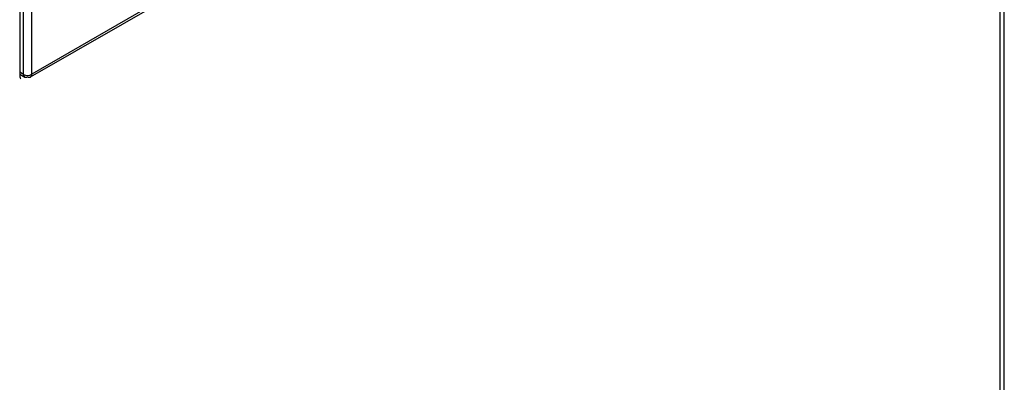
# Model space of a CAD drawing. Header units: millimetres. Extents: x 0 to 287, y 0 to 200.
# Tile 39 of 45: x 273.65 to 282.09, y 108.07 to 111.18. Entities that reach past the tile are written whole.
import ezdxf

# ---------------------------------------------------------------- set-up
doc = ezdxf.new("R2010")
doc.units = ezdxf.units.MM
doc.layers.add('134.135_BW4_CTM-', color=7, linetype='Continuous')
doc.layers.add('Standard', color=7, linetype='Continuous')

# ---------------------------------------------------------------- blocks, each defined once
blk = doc.blocks.new('SE')
at = {"layer": '134.135_BW4_CTM-', "color": 7, "linetype": 'Continuous'}
for p, q in [((282.0553, 94.3724), (282.0553, 115.4054)), ((282.0904, 94.4214), (282.0904, 115.4544)), ((273.7472, 110.6865), (281.6456, 115.2467)), ((281.6558, 115.2695), (273.7581, 110.7098)), ((273.6549, 112.2455), (273.6549, 110.6942)), ((273.6877, 110.7087), (273.6877, 112.2437)), ((273.7581, 110.7098), (273.7581, 112.2431)), ((273.6877, 110.7087), (273.6549, 110.7274)), ((273.6549, 110.7105), (273.6983, 110.6861))]:
    blk.add_line(p, q, dxfattribs=at)
blk.add_arc((273.7219, 110.777), 0.0764, 243.38463, 298.29823, dxfattribs=at)
blk.add_ellipse((273.6902, 110.7146), major_axis=(0.025, 0.0433), ratio=0.57735, start_param=2.356194, end_param=3.141593, dxfattribs=at)
blk.add_open_spline([(273.6877, 110.7087), (273.6878, 110.6961), (273.6922, 110.686), (273.7007, 110.681), (273.7116, 110.6824), (273.7223, 110.6887)], degree=5, dxfattribs=at)
blk.add_open_spline([(273.7223, 110.6887), (273.7224, 110.6887), (273.7225, 110.6887), (273.7227, 110.6886), (273.7228, 110.6885), (273.723, 110.6884), (273.7231, 110.6883), (273.7233, 110.6882), (273.7235, 110.6881), (273.7236, 110.688), (273.7238, 110.6879), (273.7242, 110.6878), (273.7243, 110.6877), (273.7247, 110.6875), (273.7249, 110.6874), (273.7251, 110.6873), (273.7252, 110.6872), (273.7256, 110.6871), (273.7258, 110.687), (273.7261, 110.6868), (273.7263, 110.6868), (273.7265, 110.6867), (273.7267, 110.6866), (273.727, 110.6864), (273.7272, 110.6864), (273.7276, 110.6862), (273.7277, 110.6862), (273.7279, 110.6861), (273.7281, 110.686), (273.7285, 110.6859), (273.7286, 110.6858), (273.729, 110.6857), (273.7292, 110.6856), (273.7294, 110.6855), (273.7296, 110.6855), (273.7299, 110.6854), (273.7301, 110.6853), (273.7305, 110.6852), (273.7306, 110.6852), (273.7309, 110.6851), (273.731, 110.6851), (273.7314, 110.685), (273.7316, 110.6849), (273.7319, 110.6848), (273.7321, 110.6848), (273.7323, 110.6847), (273.7325, 110.6847), (273.7329, 110.6846), (273.733, 110.6846), (273.7334, 110.6845), (273.7336, 110.6845), (273.7338, 110.6844), (273.734, 110.6844), (273.7344, 110.6844), (273.7345, 110.6843), (273.7349, 110.6843), (273.7351, 110.6843), (273.7354, 110.6842), (273.7355, 110.6842), (273.7359, 110.6842), (273.7361, 110.6842), (273.7365, 110.6841), (273.7367, 110.6841), (273.7369, 110.6841), (273.737, 110.6841), (273.7372, 110.6841), (273.7374, 110.6841), (273.7376, 110.6841), (273.7377, 110.6841), (273.7379, 110.6841), (273.7381, 110.6841), (273.7382, 110.6841), (273.7384, 110.6841), (273.7385, 110.6841), (273.7387, 110.6841), (273.7389, 110.6841), (273.739, 110.6841), (273.7393, 110.6842), (273.7395, 110.6842), (273.7398, 110.6842), (273.74, 110.6842), (273.7402, 110.6843), (273.7403, 110.6843), (273.7404, 110.6843), (273.7406, 110.6843), (273.7408, 110.6843), (273.7409, 110.6843), (273.7411, 110.6844), (273.7412, 110.6844), (273.7413, 110.6844), (273.7415, 110.6845), (273.7416, 110.6845), (273.7418, 110.6845), (273.7419, 110.6845), (273.7421, 110.6846), (273.7422, 110.6846), (273.7424, 110.6846), (273.7425, 110.6847), (273.7427, 110.6847), (273.7428, 110.6847), (273.743, 110.6848), (273.7431, 110.6848), (273.7433, 110.6849), (273.7434, 110.6849), (273.7435, 110.6849), (273.7437, 110.685), (273.7438, 110.685), (273.744, 110.6851), (273.7441, 110.6851), (273.7443, 110.6852), (273.7444, 110.6852), (273.7446, 110.6853), (273.7447, 110.6854), (273.7448, 110.6854), (273.745, 110.6855), (273.7451, 110.6855), (273.7452, 110.6856), (273.7454, 110.6856), (273.7455, 110.6857), (273.7458, 110.6858), (273.7459, 110.6859), (273.7462, 110.686), (273.7463, 110.6861), (273.7465, 110.6862), (273.7466, 110.6862), (273.7467, 110.6863), (273.7469, 110.6864), (273.747, 110.6864), (273.7471, 110.6865), (273.7473, 110.6866), (273.7474, 110.6866), (273.7476, 110.6868), (273.7478, 110.6869), (273.748, 110.6871), (273.7481, 110.6871), (273.7483, 110.6872), (273.7484, 110.6873), (273.7485, 110.6874), (273.7486, 110.6875), (273.7488, 110.6876), (273.7489, 110.6876), (273.749, 110.6877), (273.7491, 110.6878), (273.7494, 110.688), (273.7495, 110.6881), (273.7498, 110.6883), (273.7498, 110.6884), (273.75, 110.6885), (273.7501, 110.6886), (273.7502, 110.6887), (273.7503, 110.6888), (273.7504, 110.6889), (273.7505, 110.689), (273.7507, 110.6892), (273.7507, 110.6892), (273.751, 110.6895), (273.7511, 110.6896), (273.7513, 110.6898), (273.7514, 110.6899), (273.7515, 110.69), (273.7516, 110.6901), (273.7517, 110.6902), (273.7518, 110.6904), (273.752, 110.6905), (273.7521, 110.6907), (273.7522, 110.6909), (273.7528, 110.6916), (273.7535, 110.6925), (273.7539, 110.6932), (273.7548, 110.6948), (273.7556, 110.6965), (273.7559, 110.6974), (273.7569, 110.7001), (273.7576, 110.7032), (273.7579, 110.7053), (273.7581, 110.7075), (273.7581, 110.7098)], degree=5, knots=[0, 0, 0, 0, 0, 0, 0.011323, 0.011323, 0.011323, 0.022647, 0.022647, 0.022647, 0.033968, 0.033968, 0.033968, 0.056587, 0.056587, 0.056587, 0.067879, 0.067879, 0.067879, 0.090411, 0.090411, 0.090411, 0.101647, 0.101647, 0.101647, 0.124047, 0.124047, 0.124047, 0.135209, 0.135209, 0.135209, 0.15745, 0.15745, 0.15745, 0.168529, 0.168529, 0.168529, 0.190016, 0.190016, 0.190016, 0.200427, 0.200427, 0.200427, 0.22118, 0.22118, 0.22118, 0.231521, 0.231521, 0.231521, 0.252141, 0.252141, 0.252141, 0.262421, 0.262421, 0.262421, 0.282928, 0.282928, 0.282928, 0.293156, 0.293156, 0.293156, 0.31357, 0.31357, 0.31357, 0.323757, 0.323757, 0.323757, 0.333934, 0.333934, 0.333934, 0.3441, 0.3441, 0.3441, 0.352509, 0.352509, 0.352509, 0.360912, 0.360912, 0.360912, 0.377705, 0.377705, 0.377705, 0.386096, 0.386096, 0.386096, 0.394484, 0.394484, 0.394484, 0.40287, 0.40287, 0.40287, 0.411254, 0.411254, 0.411254, 0.419637, 0.419637, 0.419637, 0.42802, 0.42802, 0.42802, 0.436403, 0.436403, 0.436403, 0.444786, 0.444786, 0.444786, 0.453171, 0.453171, 0.453171, 0.461558, 0.461558, 0.461558, 0.469946, 0.469946, 0.469946, 0.478338, 0.478338, 0.478338, 0.485706, 0.485706, 0.485706, 0.500452, 0.500452, 0.500452, 0.50783, 0.50783, 0.50783, 0.515212, 0.515212, 0.515212, 0.522599, 0.522599, 0.522599, 0.537388, 0.537388, 0.537388, 0.54479, 0.54479, 0.54479, 0.552199, 0.552199, 0.552199, 0.559615, 0.559615, 0.559615, 0.574469, 0.574469, 0.574469, 0.581909, 0.581909, 0.581909, 0.589358, 0.589358, 0.589358, 0.596817, 0.596817, 0.596817, 0.610816, 0.610816, 0.610816, 0.617833, 0.617833, 0.617833, 0.624861, 0.624861, 0.624861, 0.643063, 0.643063, 0.643063, 0.732297, 0.732297, 0.732297, 0.821531, 0.821531, 0.821531, 1, 1, 1, 1, 1, 1], dxfattribs=at)

msp = doc.modelspace()

# ---------------------------------------------------------------- block references
at = {"layer": 'Standard'}
msp.add_blockref('SE', (0, 0), dxfattribs=at)

doc.saveas('drawing.dxf')
